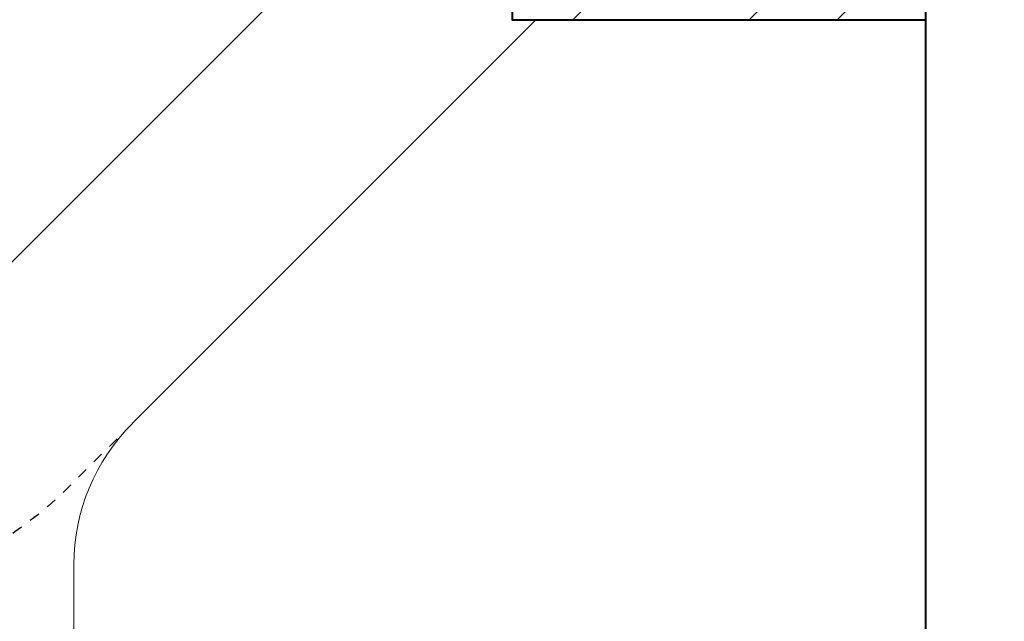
# Model space of a CAD drawing. Header units: metres. Extents: x -138 to 797, y -50 to 519.
# Tile 173 of 256: x 69.25 to 78.32, y 294.68 to 300.22. Entities that reach past the tile are written whole.
import ezdxf
from ezdxf.enums import TextEntityAlignment as Align

# ---------------------------------------------------------------- set-up
doc = ezdxf.new("R2010")
doc.units = ezdxf.units.M
doc.header["$MEASUREMENT"] = 0
doc.linetypes.add('Wisdot2', pattern=[0.125, 0.0625, -0.0625])
for name, color, linetype, lineweight in [('B_ANNO_TEXT', 7, 'Continuous', 18), ('B_DETAIL', 7, 'Continuous', 18), ('B_DETAIL_HIDDEN', 7, 'Wisdot2', 25), ('B_DETAIL_OBJ', 7, 'Continuous', 40)]:
    doc.layers.add(name, color=color, linetype=linetype, lineweight=lineweight)
doc.styles.add('Annotative', font='calibri.ttf', dxfattribs={"height": 0.0625})

# ---------------------------------------------------------------- blocks, each defined once
blk = doc.blocks.new('*U5621')
at = {"layer": 'B_DETAIL'}
h = blk.add_hatch(dxfattribs=at)
h.set_pattern_fill('ANSI32', color=256, scale=4.592338)
h.set_pattern_definition([(45, (238.645, -19.3259), (-1.217727, 1.217727), []), (45, (239.4569, -19.3259), (-1.217727, 1.217727), [])])
h.paths.add_polyline_path([(190.4285, 39.2238), (186.6168, 39.2238), (186.6168, 33.3806), (190.4285, 33.3806), (190.4278, 34.8442, 0.713325), (189.3095, 35.228), (189.1773, 34.8436, -1), (187.9685, 35.2591), (188.7402, 37.504, -0.901732), (189.9787, 37.2168), (190.9747, 37.2168), (191.1525, 37.401), (191.1525, 38.4934)])
for p, q in [((181.2285, 30.3729), (186.6168, 35.7612)), ((182.5756, 28.3614), (182.5756, 16.9724))]:
    blk.add_line(p, q, dxfattribs=at)
at = {"layer": 'B_DETAIL', "flags": 128}
blk.add_lwpolyline([(183.1113, 29.6595), (186.8324, 33.3806)], dxfattribs=at)
at = {"layer": 'B_DETAIL'}
blk.add_arc((184.4125, 28.3612), 1.8369, 135, 180, dxfattribs=at)
at = {"layer": 'B_DETAIL_HIDDEN', "ltscale": 0.5, "flags": 128}
blk.add_lwpolyline([(183.1144, 29.6595), (182.528, 29.0762, -0.141823), (180.7386, 28.0902)], format="xyb", dxfattribs=at)
at = {"layer": 'B_DETAIL_OBJ'}
blk.add_line((190.4285, 21.5862), (190.4285, 33.3806), dxfattribs=at)
at = {"layer": 'B_DETAIL_OBJ', "flags": 128}
blk.add_lwpolyline([(186.6168, 39.2238), (186.6168, 33.3806), (190.4285, 33.3806), (190.4278, 34.8436, 0.713683), (189.3095, 35.228)], format="xyb", dxfattribs=at)
at = {"layer": 'B_ANNO_TEXT', "style": 'Annotative'}
blk.add_attdef('DIM8', text='', height=1.5, dxfattribs=at).set_placement((182.277, 126.1044), align=Align.MIDDLE_CENTER)
blk.add_attdef('DIM10', text='', height=1.5, rotation=300, dxfattribs=at).set_placement((32.2459, 105.4056), align=Align.MIDDLE_CENTER)

msp = doc.modelspace()

# ---------------------------------------------------------------- block references
msp.add_blockref('*U5621', (-112.8286, 266.8387))

doc.saveas('drawing.dxf')
